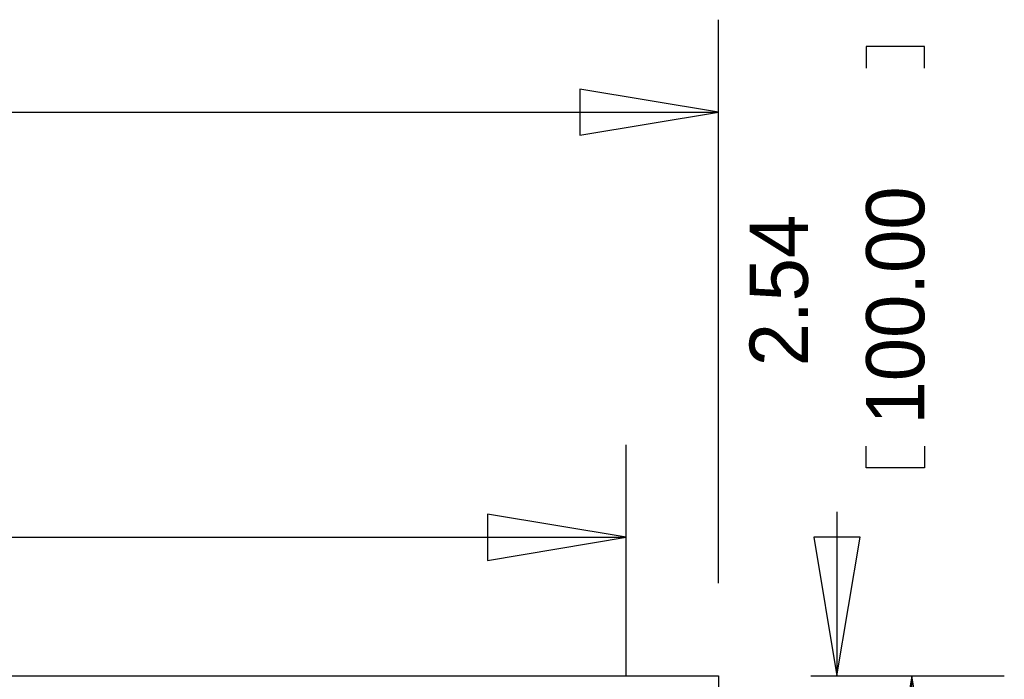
# Model space of a CAD drawing. Extents: x -19 to 83, y 27 to 85.
# Tile 10 of 10: x 56 to 83, y 67 to 85. Entities that reach past the tile are written whole.
import ezdxf

# ---------------------------------------------------------------- set-up
doc = ezdxf.new("R2010")
doc.units = 0
doc.layers.add('BG_DIMENSION', color=1, linetype='CONTINUOUS')
doc.layers.add('BG_OUTLINE', color=3, linetype='CONTINUOUS')

msp = doc.modelspace()

# ---------------------------------------------------------------- linework, layer by layer
at = {"layer": 'BG_DIMENSION'}
for points in [[(74.799952, 69.527928), (74.799952, 85.0138)], [(80.4545, 83.6803), (80.4545, 84.2772), (78.8543, 84.2772), (78.8543, 83.6803)], [(70.989952, 81.8388), (74.799952, 82.4738), (70.989952, 83.1088), (70.989952, 81.8388)], [(45.71365, 82.4738), (74.799952, 82.4738)], [(72.259444, 66.987928), (72.259444, 73.3298)], [(80.4545, 73.2917), (80.4545, 72.6948), (78.8543, 72.6948), (78.8543, 73.2917)], [(68.449444, 70.1548), (72.259444, 70.7898), (68.449444, 71.4248), (68.449444, 70.1548)], [(78.0542, 71.49465), (78.0542, 66.987928)], [(45.10405, 70.7898), (72.259444, 70.7898)], [(77.4192, 70.797928), (78.0542, 66.987928), (78.6892, 70.797928), (77.4192, 70.797928)], [(77.339952, 66.987928), (80.5942, 66.987928)], [(77.339952, 66.987928), (82.6516, 66.987928)], [(80.7466, 63.177928), (80.1116, 66.987928), (79.4766, 63.177928), (80.7466, 63.177928)], [(80.1116, 60.14085), (80.1116, 66.987928)]]:
    msp.add_lwpolyline(points, dxfattribs=at)
at = {"layer": 'BG_OUTLINE'}
msp.add_lwpolyline([(74.799952, 55.992776, 0.414214), (72.800972, 53.993796, 0.414214), (74.799952, 51.994816), (74.799952, 33.993836), (23.949152, 33.993836), (23.949152, 37.493956, 0.414214), (23.451312, 37.994336, 0.414214), (22.950932, 37.493956), (22.950932, 33.993836), (7.200392, 33.993836), (7.200392, 51.994816, 0.414214), (9.199372, 53.993796, 0.414214), (7.200392, 55.992776), (7.199884, 66.987928), (74.799952, 66.987928)], format="xyb", close=True, dxfattribs=at)

# ---------------------------------------------------------------- texts
at = {"layer": 'BG_DIMENSION'}
for s, p in [('100.00', (80.4545, 73.8886)), ('2.54', (77.2541, 75.4888))]:
    msp.add_text(s, height=1.6002, rotation=90, dxfattribs=at).set_placement(p)

doc.saveas('drawing.dxf')
